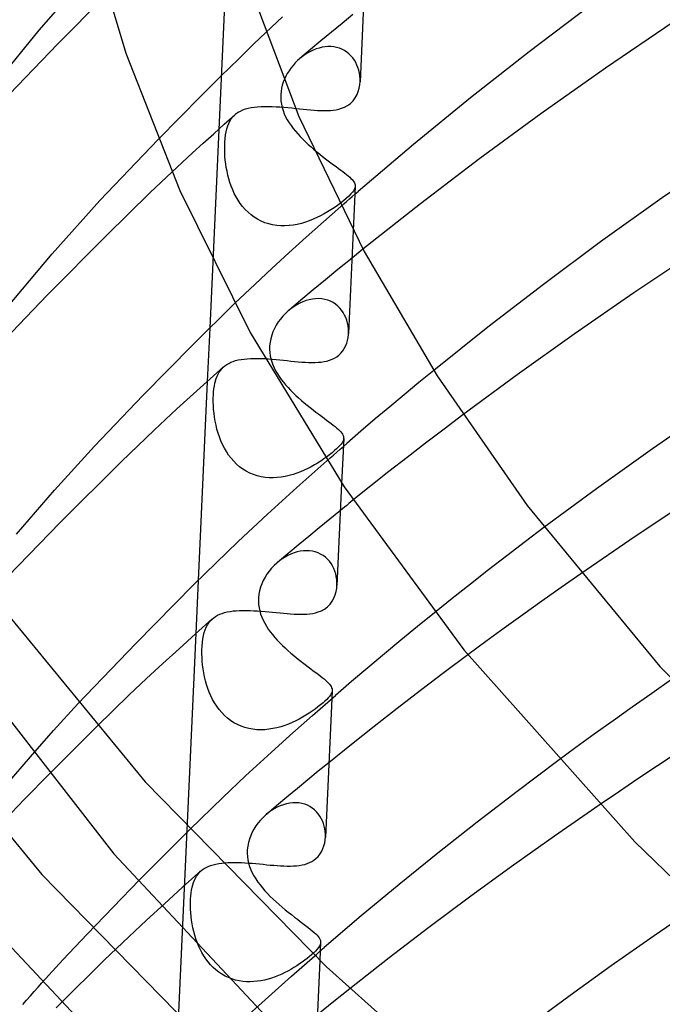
# Model space of a CAD drawing. Header units: millimetres. Extents: x -200 to 200, y -101 to 238.
# Tile 17 of 65: x -167 to -148, y 103 to 132. Entities that reach past the tile are written whole.
import ezdxf

# ---------------------------------------------------------------- set-up
doc = ezdxf.new("R2010")
doc.units = ezdxf.units.MM
doc.layers.add('HIDDEN', color=7, linetype='Continuous')
doc.layers.add('THICK', color=7, linetype='Continuous')

msp = doc.modelspace()

# ---------------------------------------------------------------- linework, layer by layer
at = {"layer": 'HIDDEN'}
for p, q in [((-160.741, 135.985), (-161.337, 122.971)), ((-157.524, 131.758), (-157.829, 131.506)), ((-157.216, 132.01), (-157.524, 131.758)), ((-160.065, 131.165), (-159.721, 131.493)), ((-157.829, 131.506), (-158.134, 131.253)), ((-158.134, 131.253), (-158.436, 131)), ((-160.504, 130.738), (-160.065, 131.165)), ((-158.436, 131), (-158.737, 130.746)), ((-158.513, 130.906), (-158.59, 130.857)), ((-158.434, 130.949), (-158.513, 130.906)), ((-158.353, 130.987), (-158.434, 130.949)), ((-158.27, 131.02), (-158.353, 130.987)), ((-158.186, 131.046), (-158.27, 131.02)), ((-158.101, 131.067), (-158.186, 131.046)), ((-158.016, 131.08), (-158.101, 131.067)), ((-157.931, 131.087), (-158.016, 131.08)), ((-157.846, 131.087), (-157.931, 131.087)), ((-157.763, 131.079), (-157.846, 131.087)), ((-157.682, 131.063), (-157.763, 131.079)), ((-157.603, 131.041), (-157.682, 131.063)), ((-157.528, 131.01), (-157.603, 131.041)), ((-157.457, 130.973), (-157.528, 131.01)), ((-157.39, 130.93), (-157.457, 130.973)), ((-157.327, 130.88), (-157.39, 130.93)), ((-161.02, 130.231), (-160.504, 130.738)), ((-158.875, 130.616), (-158.938, 130.545)), ((-158.808, 130.683), (-158.875, 130.616)), ((-158.737, 130.747), (-158.808, 130.683)), ((-158.665, 130.804), (-158.737, 130.747)), ((-158.59, 130.857), (-158.665, 130.804)), ((-157.27, 130.824), (-157.327, 130.88)), ((-157.218, 130.764), (-157.27, 130.824)), ((-157.171, 130.699), (-157.218, 130.764)), ((-157.13, 130.63), (-157.171, 130.699)), ((-157.095, 130.557), (-157.13, 130.63)), ((-159.052, 130.393), (-159.102, 130.313)), ((-158.998, 130.47), (-159.052, 130.393)), ((-158.938, 130.545), (-158.998, 130.47)), ((-157.066, 130.482), (-157.095, 130.557)), ((-157.043, 130.404), (-157.066, 130.482)), ((-157.025, 130.324), (-157.043, 130.404)), ((-157.013, 130.244), (-157.025, 130.324)), ((-161.591, 129.661), (-161.02, 130.231)), ((-159.22, 130.061), (-159.248, 129.974)), ((-159.186, 130.147), (-159.22, 130.061)), ((-159.147, 130.231), (-159.186, 130.147)), ((-159.102, 130.313), (-159.147, 130.231)), ((-157.007, 130.163), (-157.013, 130.244)), ((-157.007, 130.082), (-157.007, 130.163)), ((-159.284, 129.797), (-159.292, 129.709)), ((-159.269, 129.886), (-159.284, 129.797)), ((-159.248, 129.974), (-159.269, 129.886)), ((-162.199, 129.048), (-161.591, 129.661)), ((-159.292, 129.709), (-159.293, 129.621)), ((-159.293, 129.621), (-159.288, 129.525)), ((-159.288, 129.525), (-159.274, 129.43)), ((-160.572, 129.156), (-160.514, 129.196)), ((-160.514, 129.196), (-160.451, 129.231)), ((-160.451, 129.231), (-160.382, 129.262)), ((-160.382, 129.262), (-160.308, 129.289)), ((-160.308, 129.289), (-160.228, 129.311)), ((-160.228, 129.311), (-160.144, 129.33)), ((-160.144, 129.33), (-160.053, 129.344)), ((-160.053, 129.344), (-159.958, 129.354)), ((-159.958, 129.354), (-159.859, 129.361)), ((-159.859, 129.361), (-159.755, 129.364)), ((-159.755, 129.364), (-159.649, 129.364)), ((-159.649, 129.364), (-159.54, 129.361)), ((-159.54, 129.361), (-159.428, 129.356)), ((-159.428, 129.356), (-159.316, 129.349)), ((-159.316, 129.349), (-159.203, 129.34)), ((-159.274, 129.43), (-159.253, 129.336)), ((-159.253, 129.336), (-159.225, 129.244)), ((-159.225, 129.244), (-159.19, 129.154)), ((-159.203, 129.34), (-159.09, 129.329)), ((-159.09, 129.329), (-158.977, 129.318)), ((-158.977, 129.318), (-158.865, 129.306)), ((-162.823, 128.411), (-162.199, 129.048)), ((-160.918, 128.85), (-160.61, 129.125)), ((-160.79, 128.875), (-160.756, 128.942)), ((-160.756, 128.942), (-160.717, 129.004)), ((-160.717, 129.004), (-160.673, 129.061)), ((-160.673, 129.061), (-160.624, 129.111)), ((-160.624, 129.111), (-160.572, 129.156)), ((-159.19, 129.154), (-159.15, 129.066)), ((-159.15, 129.066), (-159.103, 128.979)), ((-159.103, 128.979), (-159.052, 128.894)), ((-161.224, 128.576), (-160.918, 128.85)), ((-160.882, 128.541), (-160.865, 128.634)), ((-160.865, 128.634), (-160.845, 128.721)), ((-160.845, 128.721), (-160.819, 128.801)), ((-160.819, 128.801), (-160.79, 128.875)), ((-159.052, 128.894), (-158.996, 128.811)), ((-158.996, 128.811), (-158.935, 128.729)), ((-158.935, 128.729), (-158.87, 128.648)), ((-158.87, 128.648), (-158.802, 128.569)), ((-161.529, 128.3), (-161.224, 128.576)), ((-160.907, 128.224), (-160.903, 128.335)), ((-160.903, 128.335), (-160.895, 128.442)), ((-160.895, 128.442), (-160.882, 128.541)), ((-158.802, 128.569), (-158.73, 128.491)), ((-158.73, 128.491), (-158.656, 128.415)), ((-158.656, 128.415), (-158.579, 128.34)), ((-158.579, 128.34), (-158.499, 128.266)), ((-161.831, 128.024), (-161.529, 128.3)), ((-160.907, 128.126), (-160.907, 128.224)), ((-160.905, 128.025), (-160.907, 128.126)), ((-158.499, 128.266), (-158.418, 128.193)), ((-158.418, 128.193), (-158.335, 128.122)), ((-158.335, 128.122), (-158.252, 128.053)), ((-158.252, 128.053), (-158.169, 127.985)), ((-162.132, 127.748), (-161.831, 128.024)), ((-160.899, 127.921), (-160.905, 128.025)), ((-160.889, 127.816), (-160.899, 127.921)), ((-160.877, 127.709), (-160.889, 127.816)), ((-158.169, 127.985), (-158.086, 127.92)), ((-158.086, 127.92), (-158.004, 127.856)), ((-158.004, 127.856), (-157.923, 127.795)), ((-157.923, 127.795), (-157.845, 127.736)), ((-162.431, 127.471), (-162.132, 127.748)), ((-160.86, 127.601), (-160.877, 127.709)), ((-160.84, 127.493), (-160.86, 127.601)), ((-160.816, 127.385), (-160.84, 127.493)), ((-157.845, 127.736), (-157.77, 127.68)), ((-157.77, 127.68), (-157.697, 127.627)), ((-157.697, 127.627), (-157.628, 127.576)), ((-157.628, 127.576), (-157.563, 127.528)), ((-157.563, 127.528), (-157.503, 127.482)), ((-157.503, 127.482), (-157.447, 127.439)), ((-160.788, 127.277), (-160.816, 127.385)), ((-160.755, 127.169), (-160.788, 127.277)), ((-157.447, 127.439), (-157.395, 127.398)), ((-157.395, 127.398), (-157.348, 127.359)), ((-157.348, 127.359), (-157.306, 127.322)), ((-157.306, 127.322), (-157.269, 127.287)), ((-157.269, 127.287), (-157.236, 127.253)), ((-157.236, 127.253), (-157.209, 127.221)), ((-157.209, 127.221), (-157.186, 127.19)), ((-160.718, 127.063), (-160.755, 127.169)), ((-160.676, 126.958), (-160.718, 127.063)), ((-160.63, 126.855), (-160.676, 126.958)), ((-157.196, 126.929), (-157.227, 126.888)), ((-157.173, 126.967), (-157.196, 126.929)), ((-157.186, 127.19), (-157.169, 127.16)), ((-157.158, 127.003), (-157.173, 126.967)), ((-157.169, 127.16), (-157.156, 127.13)), ((-157.148, 127.037), (-157.158, 127.003)), ((-157.156, 127.13), (-157.148, 127.101)), ((-157.146, 127.06), (-157.156, 126.833)), ((-157.148, 127.101), (-157.146, 127.072)), ((-157.146, 127.072), (-157.148, 127.037)), ((-160.578, 126.755), (-160.63, 126.855)), ((-160.52, 126.658), (-160.578, 126.755)), ((-160.457, 126.565), (-160.52, 126.658)), ((-157.486, 126.642), (-157.571, 126.575)), ((-157.407, 126.708), (-157.486, 126.642)), ((-157.33, 126.778), (-157.407, 126.708)), ((-157.27, 126.838), (-157.33, 126.778)), ((-157.227, 126.888), (-157.27, 126.838)), ((-160.389, 126.476), (-160.457, 126.565)), ((-160.315, 126.391), (-160.389, 126.476)), ((-160.234, 126.311), (-160.315, 126.391)), ((-158.064, 126.035), (-157.561, 126.48)), ((-157.848, 126.381), (-157.943, 126.322)), ((-157.754, 126.443), (-157.848, 126.381)), ((-157.661, 126.508), (-157.754, 126.443)), ((-157.571, 126.575), (-157.661, 126.508)), ((-160.148, 126.237), (-160.234, 126.311)), ((-160.057, 126.169), (-160.148, 126.237)), ((-159.959, 126.109), (-160.057, 126.169)), ((-159.857, 126.056), (-159.959, 126.109)), ((-158.469, 126.064), (-158.583, 126.024)), ((-158.358, 126.108), (-158.469, 126.064)), ((-158.25, 126.157), (-158.358, 126.108)), ((-158.144, 126.209), (-158.25, 126.157)), ((-158.042, 126.264), (-158.144, 126.209)), ((-157.943, 126.322), (-158.042, 126.264)), ((-159.75, 126.011), (-159.857, 126.056)), ((-159.639, 125.975), (-159.75, 126.011)), ((-159.525, 125.948), (-159.639, 125.975)), ((-159.409, 125.929), (-159.525, 125.948)), ((-159.291, 125.92), (-159.409, 125.929)), ((-159.172, 125.918), (-159.291, 125.92)), ((-159.052, 125.925), (-159.172, 125.918)), ((-158.933, 125.94), (-159.052, 125.925)), ((-158.815, 125.961), (-158.933, 125.94)), ((-158.698, 125.989), (-158.815, 125.961)), ((-158.583, 126.024), (-158.698, 125.989)), ((-158.563, 125.589), (-158.064, 126.035)), ((-157.204, 125.778), (-157.34, 122.812)), ((-159.057, 125.141), (-158.563, 125.589)), ((-156.924, 125.244), (-157.285, 124.951)), ((-159.545, 124.692), (-159.057, 125.141)), ((-157.285, 124.951), (-157.644, 124.659)), ((-160.028, 124.242), (-159.545, 124.692)), ((-157.644, 124.659), (-158.001, 124.365)), ((-158.001, 124.365), (-158.356, 124.071)), ((-160.62, 123.676), (-160.028, 124.242)), ((-158.356, 124.071), (-158.709, 123.776)), ((-158.472, 123.789), (-158.563, 123.763)), ((-158.38, 123.808), (-158.472, 123.789)), ((-158.288, 123.818), (-158.38, 123.808)), ((-158.197, 123.82), (-158.288, 123.818)), ((-158.108, 123.813), (-158.197, 123.82)), ((-158.022, 123.798), (-158.108, 123.813)), ((-157.939, 123.775), (-158.022, 123.798)), ((-158.998, 123.531), (-159.077, 123.466)), ((-158.709, 123.776), (-159.06, 123.481)), ((-158.916, 123.589), (-158.998, 123.531)), ((-158.831, 123.643), (-158.916, 123.589)), ((-158.744, 123.69), (-158.831, 123.643)), ((-158.654, 123.73), (-158.744, 123.69)), ((-158.563, 123.763), (-158.654, 123.73)), ((-157.86, 123.744), (-157.939, 123.775)), ((-157.785, 123.706), (-157.86, 123.744)), ((-157.715, 123.66), (-157.785, 123.706)), ((-157.651, 123.608), (-157.715, 123.66)), ((-157.593, 123.55), (-157.651, 123.608)), ((-157.541, 123.488), (-157.593, 123.55)), ((-159.298, 123.233), (-159.362, 123.147)), ((-159.229, 123.316), (-159.298, 123.233)), ((-159.155, 123.394), (-159.229, 123.316)), ((-159.077, 123.466), (-159.155, 123.394)), ((-157.494, 123.42), (-157.541, 123.488)), ((-157.454, 123.348), (-157.494, 123.42)), ((-157.419, 123.274), (-157.454, 123.348)), ((-157.391, 123.196), (-157.419, 123.274)), ((-159.471, 122.962), (-159.515, 122.865)), ((-159.42, 123.056), (-159.471, 122.962)), ((-159.362, 123.147), (-159.42, 123.056)), ((-157.369, 123.117), (-157.391, 123.196)), ((-157.353, 123.036), (-157.369, 123.117)), ((-157.343, 122.954), (-157.353, 123.036)), ((-157.339, 122.873), (-157.343, 122.954)), ((-159.581, 122.665), (-159.601, 122.563)), ((-159.552, 122.766), (-159.581, 122.665)), ((-159.515, 122.865), (-159.552, 122.766)), ((-157.368, 122.614), (-157.351, 122.698)), ((-157.351, 122.698), (-157.342, 122.785)), ((-157.342, 122.785), (-157.339, 122.873)), ((-159.612, 122.46), (-159.615, 122.357)), ((-159.601, 122.563), (-159.612, 122.46)), ((-157.506, 122.311), (-157.461, 122.38)), ((-157.461, 122.38), (-157.423, 122.454)), ((-157.423, 122.454), (-157.392, 122.532)), ((-157.392, 122.532), (-157.368, 122.614)), ((-159.75, 122.09), (-159.644, 122.083)), ((-159.644, 122.083), (-159.536, 122.075)), ((-159.615, 122.357), (-159.61, 122.265)), ((-159.61, 122.265), (-159.597, 122.174)), ((-159.597, 122.174), (-159.578, 122.084)), ((-159.578, 122.084), (-159.552, 121.996)), ((-157.81, 122.072), (-157.739, 122.106)), ((-157.739, 122.106), (-157.674, 122.147)), ((-157.674, 122.147), (-157.614, 122.193)), ((-157.614, 122.193), (-157.557, 122.249)), ((-157.557, 122.249), (-157.506, 122.311)), ((-161.031, 121.753), (-160.992, 121.801)), ((-160.992, 121.801), (-160.948, 121.845)), ((-159.552, 121.996), (-159.52, 121.908)), ((-159.536, 122.075), (-159.427, 122.065)), ((-159.52, 121.908), (-159.482, 121.822)), ((-159.482, 121.822), (-159.439, 121.738)), ((-159.427, 122.065), (-159.318, 122.055)), ((-159.318, 122.055), (-159.21, 122.044)), ((-159.21, 122.044), (-159.103, 122.033)), ((-159.103, 122.033), (-158.997, 122.022)), ((-158.997, 122.022), (-158.892, 122.011)), ((-158.892, 122.011), (-158.789, 122.002)), ((-158.789, 122.002), (-158.688, 121.993)), ((-158.688, 121.993), (-158.589, 121.987)), ((-158.589, 121.987), (-158.492, 121.982)), ((-158.492, 121.982), (-158.398, 121.98)), ((-158.398, 121.98), (-158.306, 121.981)), ((-158.306, 121.981), (-158.217, 121.985)), ((-158.217, 121.985), (-158.13, 121.992)), ((-158.13, 121.992), (-158.045, 122.004)), ((-158.045, 122.004), (-157.963, 122.021)), ((-157.963, 122.021), (-157.885, 122.044)), ((-157.885, 122.044), (-157.81, 122.072)), ((-161.171, 121.454), (-161.15, 121.522)), ((-161.15, 121.522), (-161.126, 121.586)), ((-161.126, 121.586), (-161.097, 121.646)), ((-161.097, 121.646), (-161.066, 121.702)), ((-161.066, 121.702), (-161.031, 121.753)), ((-159.439, 121.738), (-159.39, 121.654)), ((-159.39, 121.654), (-159.337, 121.572)), ((-159.337, 121.572), (-159.279, 121.491)), ((-154.884, 121.749), (-155.309, 121.4)), ((-161.407, 121.436), (-161.67, 115.696)), ((-161.217, 121.222), (-161.205, 121.304)), ((-161.205, 121.304), (-161.19, 121.381)), ((-161.19, 121.381), (-161.171, 121.454)), ((-159.279, 121.491), (-159.217, 121.412)), ((-159.217, 121.412), (-159.151, 121.333)), ((-159.151, 121.333), (-159.082, 121.256)), ((-159.082, 121.256), (-159.01, 121.18)), ((-155.309, 121.4), (-155.732, 121.051)), ((-161.235, 120.953), (-161.232, 121.047)), ((-161.235, 120.847), (-161.235, 120.953)), ((-161.232, 121.047), (-161.226, 121.136)), ((-161.226, 121.136), (-161.217, 121.222)), ((-159.01, 121.18), (-158.935, 121.104)), ((-158.935, 121.104), (-158.857, 121.03)), ((-158.857, 121.03), (-158.777, 120.957)), ((-158.777, 120.957), (-158.695, 120.886)), ((-155.732, 121.051), (-156.151, 120.701)), ((-161.232, 120.739), (-161.235, 120.847)), ((-161.225, 120.628), (-161.232, 120.739)), ((-158.695, 120.886), (-158.613, 120.815)), ((-158.613, 120.815), (-158.529, 120.746)), ((-158.529, 120.746), (-158.445, 120.679)), ((-158.445, 120.679), (-158.361, 120.613)), ((-156.151, 120.701), (-156.567, 120.35)), ((-161.214, 120.515), (-161.225, 120.628)), ((-161.199, 120.401), (-161.214, 120.515)), ((-161.18, 120.287), (-161.199, 120.401)), ((-158.361, 120.613), (-158.279, 120.55)), ((-158.279, 120.55), (-158.198, 120.488)), ((-158.198, 120.488), (-158.119, 120.43)), ((-158.119, 120.43), (-158.043, 120.373)), ((-154.046, 120.466), (-154.584, 120.06)), ((-161.157, 120.172), (-161.18, 120.287)), ((-161.129, 120.058), (-161.157, 120.172)), ((-158.043, 120.373), (-157.971, 120.319)), ((-157.971, 120.319), (-157.902, 120.268)), ((-157.902, 120.268), (-157.838, 120.219)), ((-157.838, 120.219), (-157.779, 120.173)), ((-157.779, 120.173), (-157.725, 120.13)), ((-157.725, 120.13), (-157.676, 120.088)), ((-156.567, 120.35), (-156.98, 119.998)), ((-161.096, 119.944), (-161.129, 120.058)), ((-161.059, 119.832), (-161.096, 119.944)), ((-161.017, 119.722), (-161.059, 119.832)), ((-157.676, 120.088), (-157.632, 120.049)), ((-157.632, 120.049), (-157.593, 120.012)), ((-157.593, 120.012), (-157.56, 119.976)), ((-157.56, 119.976), (-157.532, 119.941)), ((-157.532, 119.941), (-157.511, 119.908)), ((-157.511, 119.908), (-157.494, 119.876)), ((-157.494, 119.876), (-157.484, 119.844)), ((-157.484, 119.844), (-157.479, 119.812)), ((-157.479, 119.812), (-157.48, 119.777)), ((-156.98, 119.998), (-157.39, 119.645)), ((-154.584, 120.06), (-155.118, 119.652)), ((-160.969, 119.614), (-161.017, 119.722)), ((-160.916, 119.509), (-160.969, 119.614)), ((-157.633, 119.536), (-157.683, 119.488)), ((-157.59, 119.581), (-157.633, 119.536)), ((-157.554, 119.624), (-157.59, 119.581)), ((-157.582, 119.478), (-157.486, 119.561)), ((-157.525, 119.665), (-157.554, 119.624)), ((-157.478, 119.791), (-157.538, 118.493)), ((-157.503, 119.704), (-157.525, 119.665)), ((-157.488, 119.741), (-157.503, 119.704)), ((-157.48, 119.777), (-157.488, 119.741)), ((-157.486, 119.561), (-157.39, 119.645)), ((-155.118, 119.652), (-155.647, 119.243)), ((-160.857, 119.408), (-160.916, 119.509)), ((-160.793, 119.311), (-160.857, 119.408)), ((-160.723, 119.218), (-160.793, 119.311)), ((-157.968, 119.257), (-158.053, 119.197)), ((-157.887, 119.318), (-157.968, 119.257)), ((-157.81, 119.379), (-157.887, 119.318)), ((-157.869, 119.227), (-157.774, 119.311)), ((-157.74, 119.438), (-157.81, 119.379)), ((-157.774, 119.311), (-157.678, 119.394)), ((-157.683, 119.488), (-157.74, 119.438)), ((-157.678, 119.394), (-157.582, 119.478)), ((-160.647, 119.131), (-160.723, 119.218)), ((-160.565, 119.049), (-160.647, 119.131)), ((-160.478, 118.973), (-160.565, 119.049)), ((-160.385, 118.904), (-160.478, 118.973)), ((-158.417, 118.972), (-158.516, 118.921)), ((-158.322, 119.025), (-158.417, 118.972)), ((-158.231, 119.08), (-158.322, 119.025)), ((-158.141, 119.137), (-158.231, 119.08)), ((-158.053, 119.197), (-158.141, 119.137)), ((-157.965, 119.143), (-157.869, 119.227)), ((-155.647, 119.243), (-156.173, 118.832)), ((-160.286, 118.843), (-160.385, 118.904)), ((-160.184, 118.79), (-160.286, 118.843)), ((-160.077, 118.746), (-160.184, 118.79)), ((-159.967, 118.71), (-160.077, 118.746)), ((-159.855, 118.683), (-159.967, 118.71)), ((-159.741, 118.665), (-159.855, 118.683)), ((-159.163, 118.691), (-159.277, 118.672)), ((-159.05, 118.717), (-159.163, 118.691)), ((-158.938, 118.749), (-159.05, 118.717)), ((-158.829, 118.786), (-158.938, 118.749)), ((-158.722, 118.827), (-158.829, 118.786)), ((-158.617, 118.872), (-158.722, 118.827)), ((-158.516, 118.921), (-158.617, 118.872)), ((-156.173, 118.832), (-156.694, 118.42)), ((-159.625, 118.655), (-159.741, 118.665)), ((-159.509, 118.653), (-159.625, 118.655)), ((-159.393, 118.659), (-159.509, 118.653)), ((-159.277, 118.672), (-159.393, 118.659)), ((-156.694, 118.42), (-157.211, 118.007)), ((-157.574, 117.713), (-157.879, 117.465)), ((-157.879, 117.465), (-158.183, 117.216)), ((-158.183, 117.216), (-158.485, 116.966)), ((-151.707, 117.22), (-152.244, 116.814)), ((-158.786, 116.716), (-159.085, 116.466)), ((-158.485, 116.966), (-158.786, 116.716)), ((-152.244, 116.814), (-152.776, 116.406)), ((-159.085, 116.466), (-159.383, 116.215)), ((-159.083, 116.415), (-159.168, 116.369)), ((-158.997, 116.455), (-159.083, 116.415)), ((-158.909, 116.489), (-158.997, 116.455)), ((-158.82, 116.516), (-158.909, 116.489)), ((-158.73, 116.536), (-158.82, 116.516)), ((-158.64, 116.548), (-158.73, 116.536)), ((-158.552, 116.552), (-158.64, 116.548)), ((-158.464, 116.549), (-158.552, 116.552)), ((-158.378, 116.537), (-158.464, 116.549)), ((-158.296, 116.517), (-158.378, 116.537)), ((-158.216, 116.489), (-158.296, 116.517)), ((-158.142, 116.454), (-158.216, 116.489)), ((-158.071, 116.411), (-158.142, 116.454)), ((-158.006, 116.363), (-158.071, 116.411)), ((-152.776, 116.406), (-153.305, 115.997)), ((-159.483, 116.122), (-159.557, 116.044)), ((-159.405, 116.195), (-159.483, 116.122)), ((-159.329, 116.258), (-159.405, 116.195)), ((-159.25, 116.316), (-159.329, 116.258)), ((-159.168, 116.369), (-159.25, 116.316)), ((-157.946, 116.307), (-158.006, 116.363)), ((-157.891, 116.247), (-157.946, 116.307)), ((-157.843, 116.182), (-157.891, 116.247)), ((-157.801, 116.113), (-157.843, 116.182)), ((-159.688, 115.876), (-159.745, 115.786)), ((-159.625, 115.962), (-159.688, 115.876)), ((-159.557, 116.044), (-159.625, 115.962)), ((-157.764, 116.04), (-157.801, 116.113)), ((-157.734, 115.964), (-157.764, 116.04)), ((-157.709, 115.886), (-157.734, 115.964)), ((-157.691, 115.807), (-157.709, 115.886)), ((-153.305, 115.997), (-153.828, 115.587)), ((-150.649, 115.89), (-151.215, 115.493)), ((-159.839, 115.596), (-159.875, 115.498)), ((-159.795, 115.692), (-159.839, 115.596)), ((-159.745, 115.786), (-159.795, 115.692)), ((-157.679, 115.726), (-157.691, 115.807)), ((-157.672, 115.644), (-157.679, 115.726)), ((-157.672, 115.563), (-157.672, 115.644)), ((-153.828, 115.587), (-154.348, 115.175)), ((-159.923, 115.296), (-159.934, 115.194)), ((-159.903, 115.397), (-159.923, 115.296)), ((-159.875, 115.498), (-159.903, 115.397)), ((-151.215, 115.493), (-151.772, 115.099)), ((-159.934, 115.194), (-159.936, 115.092)), ((-159.936, 115.092), (-159.931, 114.998)), ((-159.931, 114.998), (-159.918, 114.906)), ((-154.348, 115.175), (-154.863, 114.762)), ((-151.772, 115.099), (-152.32, 114.707)), ((-159.918, 114.906), (-159.898, 114.814)), ((-159.898, 114.814), (-159.872, 114.724)), ((-159.872, 114.724), (-159.839, 114.635)), ((-152.32, 114.707), (-152.857, 114.319)), ((-161.405, 114.412), (-161.366, 114.472)), ((-161.366, 114.472), (-161.322, 114.528)), ((-161.322, 114.528), (-161.272, 114.578)), ((-159.839, 114.635), (-159.8, 114.548)), ((-159.8, 114.548), (-159.755, 114.462)), ((-159.755, 114.462), (-159.705, 114.377)), ((-161.74, 114.161), (-162.385, 100.07)), ((-161.519, 114.103), (-161.497, 114.19)), ((-161.497, 114.19), (-161.471, 114.271)), ((-161.471, 114.271), (-161.44, 114.345)), ((-161.44, 114.345), (-161.405, 114.412)), ((-159.705, 114.377), (-159.651, 114.294)), ((-159.651, 114.294), (-159.592, 114.213)), ((-159.592, 114.213), (-159.529, 114.132)), ((-152.857, 114.319), (-153.382, 113.934)), ((-161.559, 113.797), (-161.55, 113.905)), ((-161.55, 113.905), (-161.537, 114.007)), ((-161.537, 114.007), (-161.519, 114.103)), ((-159.529, 114.132), (-159.462, 114.053)), ((-159.462, 114.053), (-159.392, 113.975)), ((-159.392, 113.975), (-159.318, 113.898)), ((-159.318, 113.898), (-159.242, 113.822)), ((-153.382, 113.934), (-153.903, 113.549)), ((-161.563, 113.683), (-161.559, 113.797)), ((-161.563, 113.58), (-161.563, 113.683)), ((-161.56, 113.474), (-161.563, 113.58)), ((-159.242, 113.822), (-159.163, 113.748)), ((-159.163, 113.748), (-159.083, 113.674)), ((-159.083, 113.674), (-159, 113.602)), ((-159, 113.602), (-158.917, 113.532)), ((-161.553, 113.365), (-161.56, 113.474)), ((-161.542, 113.255), (-161.553, 113.365)), ((-158.917, 113.532), (-158.834, 113.463)), ((-158.834, 113.463), (-158.75, 113.395)), ((-158.75, 113.395), (-158.667, 113.33)), ((-158.667, 113.33), (-158.585, 113.267)), ((-161.528, 113.143), (-161.542, 113.255)), ((-161.51, 113.03), (-161.528, 113.143)), ((-161.487, 112.917), (-161.51, 113.03)), ((-158.585, 113.267), (-158.505, 113.206)), ((-158.505, 113.206), (-158.427, 113.148)), ((-158.427, 113.148), (-158.353, 113.092)), ((-158.353, 113.092), (-158.282, 113.039)), ((-158.282, 113.039), (-158.216, 112.989)), ((-161.46, 112.804), (-161.487, 112.917)), ((-161.429, 112.693), (-161.46, 112.804)), ((-158.216, 112.989), (-158.154, 112.941)), ((-158.154, 112.941), (-158.097, 112.896)), ((-158.097, 112.896), (-158.044, 112.853)), ((-158.044, 112.853), (-157.997, 112.813)), ((-157.997, 112.813), (-157.955, 112.774)), ((-157.955, 112.774), (-157.918, 112.737)), ((-157.918, 112.737), (-157.887, 112.702)), ((-148.029, 112.835), (-148.6, 112.438)), ((-167.885, 112.674), (-164.099, 107.814)), ((-161.393, 112.582), (-161.429, 112.693)), ((-161.352, 112.473), (-161.393, 112.582)), ((-161.305, 112.367), (-161.352, 112.473)), ((-157.887, 112.702), (-157.861, 112.668)), ((-157.861, 112.668), (-157.84, 112.635)), ((-157.837, 112.431), (-157.86, 112.392)), ((-157.84, 112.635), (-157.825, 112.602)), ((-157.822, 112.468), (-157.837, 112.431)), ((-157.825, 112.602), (-157.815, 112.571)), ((-157.811, 112.522), (-157.822, 112.284)), ((-157.813, 112.504), (-157.822, 112.468)), ((-157.815, 112.571), (-157.811, 112.539)), ((-157.811, 112.539), (-157.813, 112.504)), ((-148.6, 112.438), (-149.164, 112.042)), ((-161.254, 112.263), (-161.305, 112.367)), ((-161.197, 112.162), (-161.254, 112.263)), ((-161.135, 112.066), (-161.197, 112.162)), ((-158.073, 112.167), (-158.142, 112.109)), ((-158.017, 112.217), (-158.073, 112.167)), ((-157.968, 112.264), (-158.017, 112.217)), ((-157.925, 112.309), (-157.968, 112.264)), ((-157.889, 112.352), (-157.925, 112.309)), ((-157.86, 112.392), (-157.889, 112.352)), ((-165.84, 111.364), (-165.134, 112.139)), ((-161.067, 111.973), (-161.135, 112.066)), ((-160.993, 111.885), (-161.067, 111.973)), ((-160.913, 111.802), (-160.993, 111.885)), ((-158.476, 111.866), (-158.568, 111.808)), ((-158.387, 111.926), (-158.476, 111.866)), ((-158.301, 111.987), (-158.387, 111.926)), ((-158.219, 112.048), (-158.301, 111.987)), ((-158.142, 112.109), (-158.219, 112.048)), ((-149.164, 112.042), (-149.718, 111.649)), ((-160.827, 111.726), (-160.913, 111.802)), ((-160.736, 111.656), (-160.827, 111.726)), ((-160.639, 111.593), (-160.736, 111.656)), ((-160.538, 111.538), (-160.639, 111.593)), ((-158.962, 111.599), (-159.068, 111.554)), ((-158.858, 111.647), (-158.962, 111.599)), ((-158.758, 111.699), (-158.858, 111.647)), ((-158.661, 111.752), (-158.758, 111.699)), ((-158.568, 111.808), (-158.661, 111.752)), ((-149.718, 111.649), (-150.261, 111.259)), ((-166.504, 110.608), (-165.84, 111.364)), ((-165.23, 110.843), (-164.587, 111.484)), ((-160.432, 111.491), (-160.538, 111.538)), ((-160.323, 111.453), (-160.432, 111.491)), ((-160.211, 111.424), (-160.323, 111.453)), ((-160.097, 111.403), (-160.211, 111.424)), ((-159.981, 111.391), (-160.097, 111.403)), ((-159.864, 111.387), (-159.981, 111.391)), ((-159.747, 111.391), (-159.864, 111.387)), ((-159.631, 111.403), (-159.747, 111.391)), ((-159.515, 111.421), (-159.631, 111.403)), ((-159.401, 111.446), (-159.515, 111.421)), ((-159.288, 111.477), (-159.401, 111.446)), ((-159.177, 111.513), (-159.288, 111.477)), ((-159.068, 111.554), (-159.177, 111.513)), ((-150.261, 111.259), (-150.791, 110.873)), ((-165.94, 110.13), (-165.23, 110.843)), ((-150.791, 110.873), (-151.307, 110.494)), ((-167.166, 109.835), (-166.504, 110.608)), ((-147.874, 110.723), (-148.441, 110.348)), ((-158.21, 110.192), (-158.512, 109.944)), ((-157.907, 110.439), (-158.21, 110.192)), ((-148.441, 110.348), (-149.004, 109.971)), ((-166.681, 109.376), (-165.94, 110.13)), ((-158.512, 109.944), (-158.813, 109.696)), ((-149.004, 109.971), (-149.562, 109.594)), ((-158.813, 109.696), (-159.112, 109.447)), ((-149.562, 109.594), (-150.116, 109.216)), ((-167.421, 108.614), (-166.681, 109.376)), ((-159.112, 109.447), (-159.41, 109.198)), ((-159.41, 109.198), (-159.706, 108.949)), ((-159.562, 109.057), (-159.644, 108.999)), ((-159.478, 109.11), (-159.562, 109.057)), ((-159.392, 109.156), (-159.478, 109.11)), ((-159.304, 109.196), (-159.392, 109.156)), ((-159.215, 109.229), (-159.304, 109.196)), ((-159.124, 109.254), (-159.215, 109.229)), ((-159.033, 109.272), (-159.124, 109.254)), ((-158.943, 109.282), (-159.033, 109.272)), ((-158.854, 109.284), (-158.943, 109.282)), ((-158.767, 109.278), (-158.854, 109.284)), ((-158.683, 109.264), (-158.767, 109.278)), ((-158.601, 109.242), (-158.683, 109.264)), ((-158.524, 109.212), (-158.601, 109.242)), ((-158.451, 109.176), (-158.524, 109.212)), ((-158.383, 109.132), (-158.451, 109.176)), ((-158.32, 109.082), (-158.383, 109.132)), ((-158.262, 109.027), (-158.32, 109.082)), ((-158.211, 108.966), (-158.262, 109.027)), ((-159.874, 108.785), (-159.942, 108.703)), ((-159.8, 108.863), (-159.874, 108.785)), ((-159.722, 108.935), (-159.8, 108.863)), ((-159.644, 108.999), (-159.722, 108.935)), ((-158.165, 108.902), (-158.211, 108.966)), ((-158.124, 108.833), (-158.165, 108.902)), ((-158.09, 108.762), (-158.124, 108.833)), ((-158.061, 108.688), (-158.09, 108.762)), ((-162.611, 107.815), (-161.917, 108.506)), ((-160.063, 108.527), (-160.114, 108.433)), ((-160.006, 108.617), (-160.063, 108.527)), ((-159.942, 108.703), (-160.006, 108.617)), ((-158.038, 108.611), (-158.061, 108.688)), ((-158.021, 108.534), (-158.038, 108.611)), ((-158.01, 108.455), (-158.021, 108.534)), ((-158.004, 108.376), (-158.01, 108.455)), ((-160.195, 108.238), (-160.223, 108.137)), ((-160.158, 108.337), (-160.195, 108.238)), ((-160.114, 108.433), (-160.158, 108.337)), ((-158.005, 108.298), (-158.004, 108.376)), ((-160.255, 107.931), (-160.258, 107.827)), ((-160.244, 108.034), (-160.255, 107.931)), ((-160.223, 108.137), (-160.244, 108.034)), ((-164.099, 107.814), (-158.708, 102.049)), ((-163.359, 107.06), (-162.611, 107.815)), ((-160.258, 107.827), (-160.252, 107.731)), ((-160.252, 107.731), (-160.239, 107.635)), ((-160.239, 107.635), (-160.218, 107.54)), ((-161.601, 107.308), (-161.552, 107.349)), ((-161.552, 107.349), (-161.499, 107.386)), ((-161.499, 107.386), (-161.441, 107.419)), ((-161.441, 107.419), (-161.379, 107.449)), ((-161.379, 107.449), (-161.311, 107.475)), ((-161.311, 107.475), (-161.239, 107.498)), ((-161.239, 107.498), (-161.162, 107.518)), ((-161.162, 107.518), (-161.079, 107.533)), ((-161.079, 107.533), (-160.992, 107.546)), ((-160.218, 107.54), (-160.189, 107.447)), ((-160.189, 107.447), (-160.154, 107.354)), ((-160.154, 107.354), (-160.112, 107.263)), ((-164.124, 106.276), (-163.359, 107.06)), ((-162.118, 106.846), (-161.59, 107.317)), ((-161.803, 106.989), (-161.778, 107.053)), ((-161.778, 107.053), (-161.749, 107.112)), ((-161.749, 107.112), (-161.717, 107.167)), ((-161.717, 107.167), (-161.682, 107.218)), ((-161.682, 107.218), (-161.643, 107.264)), ((-161.643, 107.264), (-161.601, 107.308)), ((-160.112, 107.263), (-160.065, 107.174)), ((-160.065, 107.174), (-160.011, 107.086)), ((-160.011, 107.086), (-159.952, 106.999)), ((-162.64, 106.373), (-162.118, 106.846)), ((-161.872, 106.685), (-161.86, 106.768)), ((-161.86, 106.768), (-161.844, 106.847)), ((-161.844, 106.847), (-161.825, 106.92)), ((-161.825, 106.92), (-161.803, 106.989)), ((-159.952, 106.999), (-159.889, 106.914)), ((-159.889, 106.914), (-159.821, 106.829)), ((-159.821, 106.829), (-159.749, 106.746)), ((-161.891, 106.413), (-161.888, 106.507)), ((-161.888, 106.507), (-161.882, 106.598)), ((-161.882, 106.598), (-161.872, 106.685)), ((-159.749, 106.746), (-159.673, 106.664)), ((-159.673, 106.664), (-159.594, 106.584)), ((-159.594, 106.584), (-159.512, 106.504)), ((-159.512, 106.504), (-159.428, 106.426)), ((-164.872, 105.497), (-164.124, 106.276)), ((-163.158, 105.899), (-162.64, 106.373)), ((-161.891, 106.314), (-161.891, 106.413)), ((-161.888, 106.212), (-161.891, 106.314)), ((-161.882, 106.109), (-161.888, 106.212)), ((-159.428, 106.426), (-159.341, 106.349)), ((-159.341, 106.349), (-159.253, 106.274)), ((-159.253, 106.274), (-159.164, 106.2)), ((-159.164, 106.2), (-159.074, 106.128)), ((-161.872, 106.003), (-161.882, 106.109)), ((-161.859, 105.897), (-161.872, 106.003)), ((-159.074, 106.128), (-158.986, 106.058)), ((-158.986, 106.058), (-158.898, 105.99)), ((-158.898, 105.99), (-158.812, 105.924)), ((-158.812, 105.924), (-158.73, 105.862)), ((-163.669, 105.423), (-163.158, 105.899)), ((-161.842, 105.79), (-161.859, 105.897)), ((-161.822, 105.682), (-161.842, 105.79)), ((-161.798, 105.575), (-161.822, 105.682)), ((-158.73, 105.862), (-158.651, 105.802)), ((-158.651, 105.802), (-158.576, 105.745)), ((-158.576, 105.745), (-158.506, 105.692)), ((-158.506, 105.692), (-158.442, 105.641)), ((-158.442, 105.641), (-158.384, 105.593)), ((-165.566, 104.758), (-164.872, 105.497)), ((-164.376, 104.745), (-163.669, 105.423)), ((-161.769, 105.469), (-161.798, 105.575)), ((-161.737, 105.364), (-161.769, 105.469)), ((-161.7, 105.261), (-161.737, 105.364)), ((-158.384, 105.593), (-158.332, 105.548)), ((-158.332, 105.548), (-158.285, 105.505)), ((-158.285, 105.505), (-158.245, 105.464)), ((-158.245, 105.464), (-158.212, 105.425)), ((-158.212, 105.425), (-158.185, 105.388)), ((-158.185, 105.388), (-158.165, 105.351)), ((-158.165, 105.351), (-158.151, 105.315)), ((-161.659, 105.159), (-161.7, 105.261)), ((-161.613, 105.06), (-161.659, 105.159)), ((-161.563, 104.963), (-161.613, 105.06)), ((-158.239, 105.06), (-158.286, 105.009)), ((-158.202, 105.109), (-158.239, 105.06)), ((-158.174, 105.154), (-158.202, 105.109)), ((-158.155, 105.197), (-158.174, 105.154)), ((-158.144, 105.253), (-158.155, 105.01)), ((-158.145, 105.239), (-158.155, 105.197)), ((-158.151, 105.315), (-158.145, 105.28)), ((-158.145, 105.28), (-158.145, 105.239)), ((-161.508, 104.87), (-161.563, 104.963)), ((-161.448, 104.78), (-161.508, 104.87)), ((-161.383, 104.693), (-161.448, 104.78)), ((-158.984, 104.282), (-158.311, 104.874)), ((-158.53, 104.795), (-158.6, 104.741)), ((-158.465, 104.847), (-158.53, 104.795)), ((-158.406, 104.897), (-158.465, 104.847)), ((-158.341, 104.954), (-158.406, 104.897)), ((-158.286, 105.009), (-158.341, 104.954)), ((-166.174, 104.089), (-165.566, 104.758)), ((-165.643, 103.489), (-164.376, 104.745)), ((-161.313, 104.612), (-161.383, 104.693)), ((-161.238, 104.535), (-161.313, 104.612)), ((-161.158, 104.463), (-161.238, 104.535)), ((-158.998, 104.481), (-159.084, 104.433)), ((-158.913, 104.531), (-158.998, 104.481)), ((-158.831, 104.582), (-158.913, 104.531)), ((-158.751, 104.635), (-158.831, 104.582)), ((-158.674, 104.688), (-158.751, 104.635)), ((-158.6, 104.741), (-158.674, 104.688)), ((-158.168, 104.736), (-158.337, 101.029)), ((-161.074, 104.398), (-161.158, 104.463)), ((-160.985, 104.339), (-161.074, 104.398)), ((-160.892, 104.286), (-160.985, 104.339)), ((-160.796, 104.241), (-160.892, 104.286)), ((-160.697, 104.203), (-160.796, 104.241)), ((-160.596, 104.172), (-160.697, 104.203)), ((-159.655, 104.2), (-159.757, 104.173)), ((-159.554, 104.23), (-159.655, 104.2)), ((-159.648, 103.687), (-158.984, 104.282)), ((-159.456, 104.265), (-159.554, 104.23)), ((-159.359, 104.303), (-159.456, 104.265)), ((-159.265, 104.344), (-159.359, 104.303)), ((-159.173, 104.387), (-159.265, 104.344)), ((-159.084, 104.433), (-159.173, 104.387)), ((-160.493, 104.149), (-160.596, 104.172)), ((-160.388, 104.133), (-160.493, 104.149)), ((-160.282, 104.124), (-160.388, 104.133)), ((-160.176, 104.122), (-160.282, 104.124)), ((-160.07, 104.126), (-160.176, 104.122)), ((-159.965, 104.136), (-160.07, 104.126)), ((-159.861, 104.152), (-159.965, 104.136)), ((-159.757, 104.173), (-159.861, 104.152)), ((-157.297, 103.923), (-157.761, 103.552)), ((-160.303, 103.09), (-159.648, 103.687)), ((-157.761, 103.552), (-158.221, 103.18))]:
    msp.add_line(p, q, dxfattribs=at)
at = {"layer": 'THICK'}
for p, q in [((-164.88, 134.656), (-163.756, 130.897)), ((-156.823, 134.108), (-157.008, 130.073)), ((-166.249, 131.558), (-164.568, 133.491)), ((-165.715, 131.167), (-164.306, 132.594)), ((-160.186, 132.829), (-158.767, 129.076)), ((-150.392, 132.25), (-152.131, 130.937)), ((-159.721, 131.493), (-159.237, 131.944)), ((-147.99, 131.794), (-149.937, 130.464)), ((-167.837, 129.615), (-166.249, 131.558)), ((-167.111, 129.716), (-165.715, 131.167)), ((-163.756, 130.897), (-162.201, 126.943)), ((-152.131, 130.937), (-153.823, 129.61)), ((-149.937, 130.464), (-151.799, 129.147)), ((-157.015, 129.985), (-157.007, 130.082)), ((-157.094, 129.705), (-157.057, 129.798)), ((-157.057, 129.798), (-157.032, 129.891)), ((-157.032, 129.891), (-157.015, 129.985)), ((-157.282, 129.452), (-157.205, 129.529)), ((-157.205, 129.529), (-157.143, 129.615)), ((-157.143, 129.615), (-157.094, 129.705)), ((-153.823, 129.61), (-155.468, 128.268)), ((-158.865, 129.306), (-158.755, 129.294)), ((-158.755, 129.294), (-158.646, 129.283)), ((-158.646, 129.283), (-158.54, 129.272)), ((-158.54, 129.272), (-158.435, 129.262)), ((-158.435, 129.262), (-158.333, 129.254)), ((-158.333, 129.254), (-158.234, 129.247)), ((-158.234, 129.247), (-158.137, 129.243)), ((-158.137, 129.243), (-158.043, 129.241)), ((-158.043, 129.241), (-157.952, 129.242)), ((-157.952, 129.242), (-157.863, 129.247)), ((-157.863, 129.247), (-157.778, 129.255)), ((-157.778, 129.255), (-157.696, 129.267)), ((-157.696, 129.267), (-157.618, 129.284)), ((-157.618, 129.284), (-157.537, 129.308)), ((-157.537, 129.308), (-157.452, 129.343)), ((-157.452, 129.343), (-157.366, 129.39)), ((-157.366, 129.39), (-157.282, 129.452)), ((-158.767, 129.076), (-156.891, 125.181)), ((-151.799, 129.147), (-153.556, 127.857)), ((-164.506, 126.647), (-162.823, 128.411)), ((-155.468, 128.268), (-157.065, 126.912)), ((-153.556, 127.857), (-155.261, 126.557)), ((-146.432, 128.016), (-148.299, 126.726)), ((-163.055, 126.883), (-162.431, 127.471)), ((-162.201, 126.943), (-160.173, 122.846)), ((-157.148, 126.84), (-157.065, 126.912)), ((-165.873, 125.115), (-164.506, 126.647)), ((-164.312, 125.645), (-163.055, 126.883)), ((-157.396, 126.625), (-157.313, 126.697)), ((-157.313, 126.697), (-157.231, 126.769)), ((-157.231, 126.769), (-157.148, 126.84)), ((-157.156, 126.833), (-157.204, 125.778)), ((-148.299, 126.726), (-150.076, 125.454)), ((-157.561, 126.48), (-157.478, 126.553)), ((-157.478, 126.553), (-157.396, 126.625)), ((-155.261, 126.557), (-156.924, 125.244)), ((-166.009, 123.932), (-164.312, 125.645)), ((-150.076, 125.454), (-151.726, 124.227)), ((-167.187, 123.558), (-165.873, 125.115)), ((-156.891, 125.181), (-154.784, 121.592)), ((-147.349, 125.171), (-149.12, 123.984)), ((-151.726, 124.227), (-153.325, 122.994)), ((-167.696, 122.173), (-166.009, 123.932)), ((-149.12, 123.984), (-150.841, 122.794)), ((-161.834, 122.476), (-160.62, 123.676)), ((-161.337, 122.971), (-161.407, 121.436)), ((-153.325, 122.994), (-154.884, 121.749)), ((-160.173, 122.846), (-157.469, 118.39)), ((-150.841, 122.794), (-152.483, 121.62)), ((-163.261, 121.029), (-161.834, 122.476)), ((-160.348, 122.08), (-160.258, 122.089)), ((-160.258, 122.089), (-160.163, 122.095)), ((-160.163, 122.095), (-160.064, 122.097)), ((-160.064, 122.097), (-159.962, 122.097)), ((-159.962, 122.097), (-159.857, 122.095)), ((-159.857, 122.095), (-159.75, 122.09)), ((-161.614, 121.25), (-160.937, 121.855)), ((-160.948, 121.845), (-160.9, 121.885)), ((-160.9, 121.885), (-160.848, 121.922)), ((-160.848, 121.922), (-160.791, 121.955)), ((-160.791, 121.955), (-160.729, 121.985)), ((-160.729, 121.985), (-160.663, 122.011)), ((-160.663, 122.011), (-160.592, 122.033)), ((-160.592, 122.033), (-160.515, 122.052)), ((-160.515, 122.052), (-160.434, 122.068)), ((-160.434, 122.068), (-160.348, 122.08)), ((-154.784, 121.592), (-152.193, 117.858)), ((-152.483, 121.62), (-154.046, 120.466)), ((-162.282, 120.641), (-161.614, 121.25)), ((-164.655, 119.57), (-163.261, 121.029)), ((-162.942, 120.031), (-162.282, 120.641)), ((-146.894, 120.657), (-148.583, 119.489)), ((-163.882, 119.126), (-162.942, 120.031)), ((-165.811, 118.295), (-164.655, 119.57)), ((-148.583, 119.489), (-150.199, 118.334)), ((-165.65, 117.361), (-163.882, 119.126)), ((-158.828, 118.376), (-157.965, 119.143)), ((-157.538, 118.493), (-157.673, 115.551)), ((-166.903, 117.026), (-165.811, 118.295)), ((-159.676, 117.604), (-158.828, 118.376)), ((-157.469, 118.39), (-154.02, 113.694)), ((-150.199, 118.334), (-151.707, 117.22)), ((-157.392, 117.86), (-157.453, 117.811)), ((-157.332, 117.909), (-157.392, 117.86)), ((-157.271, 117.958), (-157.332, 117.909)), ((-157.211, 118.007), (-157.271, 117.958)), ((-152.193, 117.858), (-148.37, 113.211)), ((-147.475, 118.037), (-149.081, 116.966)), ((-160.516, 116.821), (-159.676, 117.604)), ((-157.513, 117.762), (-157.574, 117.713)), ((-157.453, 117.811), (-157.513, 117.762)), ((-167.638, 115.313), (-165.65, 117.361)), ((-161.792, 115.575), (-160.516, 116.821)), ((-149.081, 116.966), (-150.649, 115.89)), ((-163.471, 113.88), (-161.792, 115.575)), ((-161.67, 115.696), (-161.74, 114.161)), ((-157.68, 115.467), (-157.672, 115.563)), ((-157.758, 115.187), (-157.722, 115.28)), ((-157.722, 115.28), (-157.696, 115.372)), ((-157.696, 115.372), (-157.68, 115.467)), ((-167.409, 115.005), (-163.196, 109.885)), ((-157.946, 114.934), (-157.869, 115.012)), ((-157.869, 115.012), (-157.807, 115.097)), ((-157.807, 115.097), (-157.758, 115.187)), ((-161.112, 114.689), (-161.049, 114.719)), ((-161.049, 114.719), (-160.982, 114.745)), ((-160.982, 114.745), (-160.91, 114.767)), ((-160.91, 114.767), (-160.833, 114.786)), ((-160.833, 114.786), (-160.751, 114.802)), ((-160.751, 114.802), (-160.664, 114.814)), ((-160.664, 114.814), (-160.573, 114.822)), ((-160.573, 114.822), (-160.478, 114.828)), ((-160.478, 114.828), (-160.38, 114.831)), ((-160.38, 114.831), (-160.278, 114.831)), ((-160.278, 114.831), (-160.174, 114.828)), ((-160.174, 114.828), (-160.067, 114.823)), ((-160.067, 114.823), (-159.96, 114.817)), ((-159.96, 114.817), (-159.852, 114.809)), ((-159.852, 114.809), (-159.744, 114.799)), ((-159.744, 114.799), (-159.635, 114.789)), ((-159.635, 114.789), (-159.527, 114.778)), ((-159.527, 114.778), (-159.419, 114.768)), ((-159.419, 114.768), (-159.313, 114.757)), ((-159.313, 114.757), (-159.209, 114.747)), ((-159.209, 114.747), (-159.106, 114.738)), ((-159.106, 114.738), (-159.006, 114.73)), ((-159.006, 114.73), (-158.907, 114.724)), ((-158.907, 114.724), (-158.811, 114.72)), ((-158.811, 114.72), (-158.718, 114.719)), ((-158.718, 114.719), (-158.627, 114.72)), ((-158.627, 114.72), (-158.539, 114.725)), ((-158.539, 114.725), (-158.454, 114.733)), ((-158.454, 114.733), (-158.372, 114.745)), ((-158.372, 114.745), (-158.293, 114.762)), ((-158.293, 114.762), (-158.209, 114.787)), ((-158.209, 114.787), (-158.121, 114.821)), ((-158.121, 114.821), (-158.033, 114.87)), ((-158.033, 114.87), (-157.946, 114.934)), ((-154.863, 114.762), (-155.348, 114.367)), ((-161.744, 114.157), (-161.263, 114.586)), ((-161.272, 114.578), (-161.223, 114.619)), ((-161.223, 114.619), (-161.17, 114.656)), ((-161.17, 114.656), (-161.112, 114.689)), ((-162.22, 113.727), (-161.744, 114.157)), ((-155.348, 114.367), (-155.83, 113.972)), ((-165.134, 112.139), (-163.471, 113.88)), ((-155.83, 113.972), (-156.307, 113.575)), ((-162.692, 113.296), (-162.22, 113.727)), ((-156.307, 113.575), (-156.781, 113.177)), ((-154.02, 113.694), (-149.09, 108.155)), ((-163.16, 112.863), (-162.692, 113.296)), ((-153.903, 113.549), (-154.587, 113.036)), ((-156.781, 113.177), (-157.25, 112.778)), ((-154.587, 113.036), (-155.264, 112.521)), ((-148.37, 113.211), (-143.625, 108.367)), ((-163.656, 112.396), (-163.16, 112.863)), ((-157.25, 112.778), (-157.715, 112.377)), ((-170.609, 112.606), (-166.173, 107.214)), ((-155.264, 112.521), (-155.935, 112.004)), ((-164.587, 111.484), (-163.656, 112.396)), ((-158.375, 111.8), (-157.715, 112.377)), ((-157.822, 112.284), (-158.005, 108.29)), ((-155.935, 112.004), (-156.599, 111.485)), ((-159.027, 111.221), (-158.375, 111.8)), ((-156.599, 111.485), (-157.256, 110.963)), ((-159.67, 110.639), (-159.027, 111.221)), ((-157.256, 110.963), (-157.907, 110.439)), ((-160.305, 110.056), (-159.67, 110.639)), ((-151.307, 110.494), (-152.481, 109.613)), ((-163.196, 109.885), (-157.97, 104.549)), ((-160.955, 109.445), (-160.305, 110.056)), ((-152.481, 109.613), (-153.635, 108.725)), ((-161.917, 108.506), (-160.955, 109.445)), ((-150.116, 109.216), (-151.409, 108.319)), ((-153.635, 108.725), (-154.768, 107.831)), ((-158.025, 108.128), (-158.011, 108.212)), ((-158.011, 108.212), (-158.005, 108.298)), ((-151.409, 108.319), (-152.657, 107.432)), ((-158.112, 107.884), (-158.075, 107.964)), ((-158.075, 107.964), (-158.046, 108.045)), ((-158.046, 108.045), (-158.025, 108.128)), ((-149.09, 108.155), (-145.117, 104.302)), ((-158.395, 107.593), (-158.335, 107.631)), ((-158.335, 107.631), (-158.278, 107.675)), ((-158.278, 107.675), (-158.214, 107.738)), ((-158.214, 107.738), (-158.158, 107.809)), ((-158.158, 107.809), (-158.112, 107.884)), ((-154.768, 107.831), (-155.88, 106.93)), ((-160.992, 107.546), (-160.906, 107.555)), ((-160.906, 107.555), (-160.816, 107.56)), ((-160.816, 107.56), (-160.723, 107.564)), ((-160.723, 107.564), (-160.626, 107.564)), ((-160.626, 107.564), (-160.527, 107.563)), ((-160.527, 107.563), (-160.425, 107.559)), ((-160.425, 107.559), (-160.322, 107.553)), ((-160.322, 107.553), (-160.218, 107.546)), ((-160.218, 107.546), (-160.113, 107.538)), ((-160.113, 107.538), (-160.009, 107.529)), ((-160.009, 107.529), (-159.904, 107.519)), ((-159.904, 107.519), (-159.799, 107.509)), ((-159.799, 107.509), (-159.696, 107.499)), ((-159.696, 107.499), (-159.593, 107.489)), ((-159.593, 107.489), (-159.492, 107.48)), ((-159.492, 107.48), (-159.393, 107.472)), ((-159.393, 107.472), (-159.295, 107.466)), ((-159.295, 107.466), (-159.2, 107.461)), ((-159.2, 107.461), (-159.107, 107.458)), ((-159.107, 107.458), (-159.016, 107.458)), ((-159.016, 107.458), (-158.927, 107.461)), ((-158.927, 107.461), (-158.841, 107.467)), ((-158.841, 107.467), (-158.758, 107.477)), ((-158.758, 107.477), (-158.679, 107.49)), ((-158.679, 107.49), (-158.602, 107.508)), ((-158.602, 107.508), (-158.529, 107.531)), ((-158.529, 107.531), (-158.46, 107.559)), ((-158.46, 107.559), (-158.395, 107.593)), ((-152.657, 107.432), (-153.854, 106.559)), ((-166.173, 107.214), (-160.709, 101.634)), ((-155.88, 106.93), (-156.971, 106.023)), ((-153.854, 106.559), (-155.021, 105.687)), ((-147.26, 106.319), (-148.529, 105.448)), ((-156.971, 106.023), (-158.039, 105.11)), ((-155.021, 105.687), (-156.168, 104.808)), ((-148.529, 105.448), (-149.768, 104.578)), ((-167.041, 105.098), (-161.396, 99.083)), ((-158.13, 105.031), (-158.085, 105.071)), ((-158.085, 105.071), (-158.039, 105.11)), ((-158.311, 104.874), (-158.266, 104.913)), ((-158.266, 104.913), (-158.221, 104.952)), ((-158.221, 104.952), (-158.175, 104.992)), ((-158.175, 104.992), (-158.13, 105.031)), ((-158.155, 105.01), (-158.168, 104.736)), ((-156.168, 104.808), (-157.297, 103.923)), ((-157.97, 104.549), (-154.342, 101.307)), ((-149.768, 104.578), (-150.957, 103.723)), ((-166.393, 103.842), (-166.283, 103.966)), ((-166.283, 103.966), (-166.174, 104.089)), ((-166.613, 103.592), (-166.503, 103.717)), ((-166.503, 103.717), (-166.393, 103.842)), ((-150.957, 103.723), (-152.082, 102.892)), ((-166.722, 103.466), (-166.613, 103.592)), ((-165.762, 103.37), (-165.643, 103.489))]:
    msp.add_line(p, q, dxfattribs=at)

doc.saveas('drawing.dxf')
